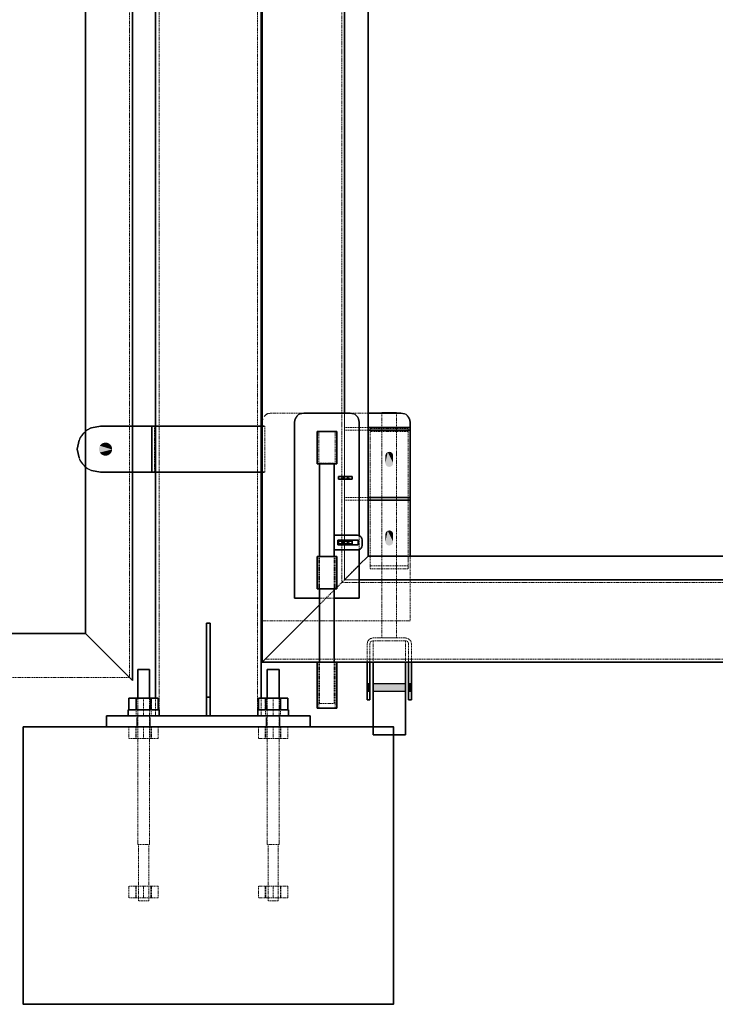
# Model space of a CAD drawing. Header units: millimetres. Extents: x 87190 to 157510, y -45248 to -22739.
# Tile 2 of 20: x 88192 to 88944, y -32898 to -31833. Entities that reach past the tile are written whole.
import ezdxf

# ---------------------------------------------------------------- set-up
doc = ezdxf.new("R2010")
doc.units = ezdxf.units.MM
doc.header["$LTSCALE"] = 5
for name, pattern in [('HIDDEN', [0.375, 0.25, -0.125]), ('XKITLINE00', [0]), ('XKITLINE01', [4, 1, -1, 1, -1]), ('XKITLINE02', [4, 2, -2])]:
    doc.linetypes.add(name, pattern=pattern)
for name, color, linetype, lineweight in [('C-PRI', 134, 'Continuous', 35), ('S-NUEVA', 3, 'Continuous', 35), ('S-PRI-OCU', 30, 'HIDDEN', 9)]:
    doc.layers.add(name, color=color, linetype=linetype, lineweight=lineweight)

msp = doc.modelspace()

# ---------------------------------------------------------------- linework, layer by layer
at = {"color": 8, "linetype": 'XKITLINE00'}
for p, q in [((88570.4, -32551.2), (88567.4, -32551.2)), ((88608.9, -32551.2), (88573.9, -32551.2)), ((88615.4, -32551.2), (88612.4, -32551.2)), ((88570.4, -32559.5), (88567.4, -32559.5)), ((88608.9, -32559.5), (88573.9, -32559.5)), ((88615.4, -32559.5), (88612.4, -32559.5))]:
    msp.add_line(p, q, dxfattribs=at)
at = {"color": 8, "linetype": 'XKITLINE02'}
for p, q in [((88318.8, -32597.6), (88318.8, -32585.6)), ((88318.8, -32597.6), (88318.8, -32585.6)), ((88333.1, -32597.6), (88333.1, -32585.6)), ((88333.1, -32597.6), (88333.1, -32585.6)), ((88458.8, -32597.6), (88458.8, -32585.6)), ((88458.8, -32597.6), (88458.8, -32585.6)), ((88473.1, -32597.6), (88473.1, -32585.6)), ((88473.1, -32597.6), (88473.1, -32585.6))]:
    msp.add_line(p, q, dxfattribs=at)
at = {"color": 135, "linetype": 'XKITLINE00'}
msp.add_line((88545.9, -32597.6), (88245.9, -32597.6), dxfattribs=at)
at = {"color": 134, "linetype": 'XKITLINE01'}
for centre, radius, start, end in [((88464, -32268.5), 10, 112.5, 157.5), ((88464, -32268.5), 10, 112.5, 157.5), ((88499, -32268.5), 10, 112.5, 157.5), ((88549, -32268.5), 10, 22.5, 67.5), ((88604, -32268.5), 10, 22.5, 67.5), ((88279.2, -32297.6), 25, 112.5, 157.5), ((88279.2, -32297.6), 25, 202.5, 247.5)]:
    msp.add_arc(centre, radius, start, end, dxfattribs=at)
at = {"linetype": 'XKITLINE00'}
for centre, radius, start, end in [((88499, -32268.5), 10, 112.5, 157.5), ((88549, -32268.5), 10, 22.5, 67.5), ((88604, -32268.5), 10, 22.5, 67.5), ((88279.2, -32297.6), 25, 112.5, 157.5), ((88279.2, -32297.6), 25, 202.5, 247.5)]:
    msp.add_arc(centre, radius, start, end, dxfattribs=at)
at = {"color": 8, "linetype": 'Continuous'}
for points in [[(88291.9, -32297.9), (88277.8, -32296.2), (88277.7, -32296.5)], [(88291.9, -32297.9), (88277.7, -32296.5), (88277.7, -32296.9)], [(88291.9, -32297.9), (88277.7, -32296.9), (88277.7, -32297.2)], [(88291.9, -32297.9), (88277.9, -32295.8), (88277.8, -32296.2)], [(88291.9, -32297.9), (88278, -32295.5), (88277.9, -32295.8)], [(88291.9, -32297.9), (88278.1, -32295.2), (88278, -32295.5)], [(88291.9, -32297.9), (88278.2, -32294.8), (88278.1, -32295.2)], [(88291.9, -32297.9), (88278.4, -32294.5), (88278.2, -32294.8)], [(88291.9, -32297.9), (88278.5, -32294.2), (88278.4, -32294.5)], [(88291.9, -32297.9), (88278.7, -32293.9), (88278.5, -32294.2)], [(88291.9, -32297.9), (88278.9, -32293.6), (88278.7, -32293.9)], [(88291.9, -32297.9), (88279.1, -32293.3), (88278.9, -32293.6)], [(88291.9, -32297.9), (88279.3, -32293), (88279.1, -32293.3)], [(88291.9, -32297.9), (88279.5, -32292.8), (88279.3, -32293)], [(88291.9, -32297.9), (88279.8, -32292.5), (88279.5, -32292.8)], [(88291.9, -32297.9), (88280, -32292.3), (88279.8, -32292.5)], [(88291.9, -32297.9), (88280.3, -32292.1), (88280, -32292.3)], [(88291.9, -32297.9), (88280.5, -32291.8), (88280.3, -32292.1)], [(88291.9, -32297.9), (88280.8, -32291.6), (88280.5, -32291.8)], [(88291.9, -32297.9), (88281.1, -32291.5), (88280.8, -32291.6)], [(88291.9, -32297.9), (88281.4, -32291.3), (88281.1, -32291.5)], [(88291.9, -32297.9), (88281.7, -32291.1), (88281.4, -32291.3)], [(88291.9, -32297.9), (88282.1, -32291), (88281.7, -32291.1)], [(88291.9, -32297.9), (88282.4, -32290.9), (88282.1, -32291)], [(88291.9, -32297.9), (88282.7, -32290.8), (88282.4, -32290.9)], [(88291.9, -32297.9), (88283, -32290.7), (88282.7, -32290.8)], [(88291.9, -32297.9), (88283.4, -32290.6), (88283, -32290.7)], [(88291.9, -32297.9), (88283.7, -32290.5), (88283.4, -32290.6)], [(88291.9, -32297.9), (88284.1, -32290.5), (88283.7, -32290.5)], [(88291.9, -32297.9), (88284.4, -32290.5), (88284.1, -32290.5)], [(88291.9, -32297.9), (88284.8, -32290.5), (88284.4, -32290.5)], [(88291.9, -32297.9), (88285.1, -32290.5), (88284.8, -32290.5)], [(88291.9, -32297.9), (88285.5, -32290.5), (88285.1, -32290.5)], [(88291.9, -32297.9), (88285.8, -32290.5), (88285.5, -32290.5)], [(88291.9, -32297.9), (88286.2, -32290.6), (88285.8, -32290.5)], [(88291.9, -32297.9), (88286.5, -32290.7), (88286.2, -32290.6)], [(88291.9, -32297.9), (88286.8, -32290.8), (88286.5, -32290.7)], [(88291.9, -32297.9), (88287.2, -32290.9), (88286.8, -32290.8)], [(88291.9, -32297.9), (88287.5, -32291), (88287.2, -32290.9)], [(88291.9, -32297.9), (88287.8, -32291.1), (88287.5, -32291)], [(88291.9, -32297.9), (88288.1, -32291.3), (88287.8, -32291.1)], [(88291.9, -32297.9), (88288.4, -32291.5), (88288.1, -32291.3)], [(88291.9, -32297.9), (88288.7, -32291.6), (88288.4, -32291.5)], [(88291.9, -32297.9), (88289, -32291.8), (88288.7, -32291.6)], [(88291.9, -32297.9), (88289.3, -32292.1), (88289, -32291.8)], [(88291.9, -32297.9), (88289.5, -32292.3), (88289.3, -32292.1)], [(88291.9, -32297.9), (88289.8, -32292.5), (88289.5, -32292.3)], [(88291.9, -32297.9), (88290, -32292.8), (88289.8, -32292.5)], [(88291.9, -32297.9), (88290.3, -32293), (88290, -32292.8)], [(88291.9, -32297.9), (88290.5, -32293.3), (88290.3, -32293)], [(88291.9, -32297.9), (88290.7, -32293.6), (88290.5, -32293.3)], [(88291.9, -32297.9), (88290.9, -32293.9), (88290.7, -32293.6)], [(88291.9, -32297.9), (88291, -32294.2), (88290.9, -32293.9)], [(88291.9, -32297.9), (88291.2, -32294.5), (88291, -32294.2)], [(88291.9, -32297.9), (88291.3, -32294.8), (88291.2, -32294.5)], [(88291.9, -32297.9), (88291.5, -32295.2), (88291.3, -32294.8)], [(88291.9, -32297.9), (88291.6, -32295.5), (88291.5, -32295.2)], [(88291.9, -32297.9), (88291.7, -32295.8), (88291.6, -32295.5)], [(88291.9, -32297.9), (88291.7, -32296.2), (88291.7, -32295.8)], [(88291.9, -32297.9), (88291.8, -32296.5), (88291.7, -32296.2)], [(88291.9, -32297.9), (88291.8, -32296.9), (88291.8, -32296.5)], [(88291.9, -32297.9), (88291.9, -32297.2), (88291.8, -32296.9)], [(88291.9, -32297.9), (88277.7, -32297.2), (88277.7, -32297.6)], [(88291.9, -32297.9), (88277.7, -32297.6), (88277.7, -32297.9)], [(88291.9, -32297.9), (88277.7, -32297.9), (88277.7, -32298.2)], [(88291.9, -32297.9), (88277.7, -32298.2), (88277.7, -32298.6)], [(88291.9, -32297.9), (88277.7, -32298.6), (88277.8, -32298.9)], [(88291.9, -32297.9), (88277.8, -32298.9), (88277.9, -32299.3)], [(88291.9, -32297.9), (88277.9, -32299.3), (88278, -32299.6)], [(88291.9, -32297.9), (88278, -32299.6), (88278.1, -32299.9)], [(88291.9, -32297.9), (88278.1, -32299.9), (88278.2, -32300.3)], [(88291.9, -32297.9), (88278.2, -32300.3), (88278.4, -32300.6)], [(88291.9, -32297.9), (88278.4, -32300.6), (88278.5, -32300.9)], [(88291.9, -32297.9), (88278.5, -32300.9), (88278.7, -32301.2)], [(88291.9, -32297.9), (88278.7, -32301.2), (88278.9, -32301.5)], [(88291.9, -32297.9), (88278.9, -32301.5), (88279.1, -32301.8)], [(88291.9, -32297.9), (88279.1, -32301.8), (88279.3, -32302.1)], [(88291.9, -32297.9), (88279.3, -32302.1), (88279.5, -32302.3)], [(88291.9, -32297.9), (88279.5, -32302.3), (88279.8, -32302.6)], [(88291.9, -32297.9), (88279.8, -32302.6), (88280, -32302.8)], [(88291.9, -32297.9), (88280, -32302.8), (88280.3, -32303)], [(88291.9, -32297.9), (88280.3, -32303), (88280.5, -32303.3)], [(88291.9, -32297.9), (88280.5, -32303.3), (88280.8, -32303.5)], [(88291.9, -32297.9), (88280.8, -32303.5), (88281.1, -32303.6)], [(88291.9, -32297.9), (88281.1, -32303.6), (88281.4, -32303.8)], [(88291.9, -32297.9), (88281.4, -32303.8), (88281.7, -32304)], [(88291.9, -32297.9), (88281.7, -32304), (88282.1, -32304.1)], [(88291.9, -32297.9), (88282.1, -32304.1), (88282.4, -32304.2)], [(88291.9, -32297.9), (88282.4, -32304.2), (88282.7, -32304.3)], [(88291.9, -32297.9), (88282.7, -32304.3), (88283, -32304.4)], [(88291.9, -32297.9), (88283, -32304.4), (88283.4, -32304.5)], [(88291.9, -32297.9), (88283.4, -32304.5), (88283.7, -32304.6)], [(88291.9, -32297.9), (88283.7, -32304.6), (88284.1, -32304.6)], [(88291.9, -32297.9), (88284.1, -32304.6), (88284.4, -32304.6)], [(88291.9, -32297.9), (88284.4, -32304.6), (88284.8, -32304.7)], [(88291.9, -32297.9), (88284.8, -32304.7), (88285.1, -32304.6)], [(88291.9, -32297.9), (88285.1, -32304.6), (88285.5, -32304.6)], [(88291.9, -32297.9), (88285.5, -32304.6), (88285.8, -32304.6)], [(88291.9, -32297.9), (88285.8, -32304.6), (88286.2, -32304.5)], [(88291.9, -32297.9), (88286.2, -32304.5), (88286.5, -32304.4)], [(88291.9, -32297.9), (88286.5, -32304.4), (88286.8, -32304.3)], [(88291.9, -32297.9), (88286.8, -32304.3), (88287.2, -32304.2)], [(88291.9, -32297.9), (88287.2, -32304.2), (88287.5, -32304.1)], [(88291.9, -32297.9), (88287.5, -32304.1), (88287.8, -32304)], [(88291.9, -32297.9), (88287.8, -32304), (88288.1, -32303.8)], [(88291.9, -32297.9), (88288.1, -32303.8), (88288.4, -32303.6)], [(88291.9, -32297.9), (88288.4, -32303.6), (88288.7, -32303.5)], [(88291.9, -32297.9), (88288.7, -32303.5), (88289, -32303.3)], [(88291.9, -32297.9), (88289, -32303.3), (88289.3, -32303)], [(88291.9, -32297.9), (88289.3, -32303), (88289.5, -32302.8)], [(88291.9, -32297.9), (88289.5, -32302.8), (88289.8, -32302.6)], [(88291.9, -32297.9), (88289.8, -32302.6), (88290, -32302.3)], [(88291.9, -32297.9), (88290, -32302.3), (88290.3, -32302.1)], [(88291.9, -32297.9), (88290.3, -32302.1), (88290.5, -32301.8)], [(88291.9, -32297.9), (88290.5, -32301.8), (88290.7, -32301.5)], [(88291.9, -32297.9), (88290.7, -32301.5), (88290.9, -32301.2)], [(88291.9, -32297.9), (88290.9, -32301.2), (88291, -32300.9)], [(88291.9, -32297.9), (88291, -32300.9), (88291.2, -32300.6)], [(88291.9, -32297.9), (88291.2, -32300.6), (88291.3, -32300.3)], [(88291.9, -32297.9), (88291.3, -32300.3), (88291.5, -32299.9)], [(88291.9, -32297.9), (88291.5, -32299.9), (88291.6, -32299.6)], [(88291.9, -32297.9), (88291.6, -32299.6), (88291.7, -32299.3)], [(88291.9, -32297.9), (88291.7, -32299.3), (88291.7, -32298.9)], [(88291.9, -32297.9), (88291.7, -32298.9), (88291.8, -32298.6)], [(88291.9, -32297.9), (88291.8, -32298.6), (88291.8, -32298.2)], [(88291.9, -32297.9), (88291.9, -32297.6), (88291.9, -32297.2)], [(88589.8, -32300.7), (88587.6, -32303), (88587.2, -32304.6)], [(88589.8, -32300.7), (88587.2, -32304.6), (88587.2, -32312.6)], [(88589.8, -32300.7), (88587.2, -32312.6), (88587.6, -32314.2)], [(88589.8, -32300.7), (88588.5, -32301.6), (88587.6, -32303)], [(88589.8, -32300.7), (88587.6, -32314.2), (88588.5, -32315.5)], [(88589.8, -32300.7), (88588.5, -32315.5), (88589.8, -32316.4)], [(88589.8, -32300.7), (88593, -32300.7), (88591.4, -32300.4)], [(88589.8, -32300.7), (88589.8, -32316.4), (88591.4, -32316.8)], [(88589.8, -32300.7), (88591.4, -32316.8), (88593, -32316.4)], [(88589.8, -32300.7), (88593, -32316.4), (88594.4, -32315.5)], [(88589.8, -32300.7), (88594.4, -32315.5), (88595.3, -32314.2)], [(88589.8, -32300.7), (88595.3, -32314.2), (88595.6, -32312.6)], [(88589.8, -32300.7), (88595.6, -32312.6), (88595.6, -32304.6)], [(88589.8, -32300.7), (88595.6, -32304.6), (88595.3, -32303)], [(88589.8, -32300.7), (88595.3, -32303), (88594.4, -32301.6)], [(88589.8, -32300.7), (88594.4, -32301.6), (88593, -32300.7)], [(88589.8, -32385.7), (88587.6, -32388), (88587.2, -32389.6)], [(88589.8, -32385.7), (88587.2, -32389.6), (88587.2, -32397.6)], [(88589.8, -32385.7), (88587.2, -32397.6), (88587.6, -32399.2)], [(88589.8, -32385.7), (88588.5, -32386.6), (88587.6, -32388)], [(88589.8, -32385.7), (88587.6, -32399.2), (88588.5, -32400.5)], [(88589.8, -32385.7), (88588.5, -32400.5), (88589.8, -32401.4)], [(88589.8, -32385.7), (88593, -32385.7), (88591.4, -32385.4)], [(88589.8, -32385.7), (88589.8, -32401.4), (88591.4, -32401.8)], [(88589.8, -32385.7), (88591.4, -32401.8), (88593, -32401.4)], [(88589.8, -32385.7), (88593, -32401.4), (88594.4, -32400.5)], [(88589.8, -32385.7), (88594.4, -32400.5), (88595.3, -32399.2)], [(88589.8, -32385.7), (88595.3, -32399.2), (88595.6, -32397.6)], [(88589.8, -32385.7), (88595.6, -32397.6), (88595.6, -32389.6)], [(88589.8, -32385.7), (88595.6, -32389.6), (88595.3, -32388)], [(88589.8, -32385.7), (88595.3, -32388), (88594.4, -32386.6)], [(88589.8, -32385.7), (88594.4, -32386.6), (88593, -32385.7)], [(88567.4, -32551.2), (88567.4, -32559.5), (88570.4, -32559.5)], [(88567.4, -32551.2), (88570.4, -32559.5), (88570.4, -32551.2)], [(88573.9, -32551.2), (88573.9, -32559.5), (88608.9, -32559.5)], [(88573.9, -32551.2), (88608.9, -32559.5), (88608.9, -32551.2)], [(88612.4, -32551.2), (88612.4, -32559.5), (88615.4, -32559.5)], [(88612.4, -32551.2), (88615.4, -32559.5), (88615.4, -32551.2)]]:
    msp.add_solid(points, dxfattribs=at)
at = {"layer": 'C-PRI'}
msp.add_lwpolyline([(88195.9, -32597.5), (88595.9, -32597.5), (88595.9, -32897.5), (88195.9, -32897.5), (88195.9, -32597.5)], dxfattribs=at)
at = {"layer": 'S-NUEVA'}
for p, q in [((88338.8, -31512.6), (88338.8, -32042.6)), ((88453.1, -31562.6), (88453.1, -32042.6)), ((88454.2, -31562.6), (88454.2, -32042.6)), ((88543.1, -31588.2), (88543.1, -32258.5)), ((88568.5, -32413.3), (88568.5, -31613.6)), ((88338.8, -32042.6), (88338.8, -32566.5)), ((88453.1, -32042.6), (88453.1, -32566.5)), ((88454.2, -32042.6), (88454.2, -32527.6)), ((88263, -32236.2), (88263, -32496.8)), ((88313.8, -32242.6), (88313.8, -32547.6)), ((88489.8, -32264.7), (88489, -32268.5)), ((88499, -32258.5), (88495.2, -32259.3)), ((88549, -32258.5), (88499, -32258.5)), ((88552.8, -32259.3), (88549, -32258.5)), ((88559, -32268.5), (88558.3, -32264.7)), ((88604, -32258.5), (88568.5, -32258.5)), ((88583.5, -32258.4), (88583.5, -32258.5)), ((88583.5, -32258.4), (88599.4, -32258.4)), ((88599.4, -32258.4), (88599.4, -32258.5)), ((88607.8, -32259.3), (88604, -32258.5)), ((88614, -32268.5), (88613.3, -32264.7)), ((88454.2, -32267.6), (88454, -32268.5)), ((88454, -32268.5), (88454, -32483.1)), ((88489, -32268.5), (88489, -32458.5)), ((88559, -32268.5), (88559, -32391)), ((88614, -32274), (88568.5, -32274)), ((88614, -32268.5), (88614, -32274)), ((88614, -32274), (88614, -32277)), ((88513.4, -32313.5), (88513.4, -32278.5)), ((88534.7, -32278.5), (88513.4, -32278.5)), ((88534.7, -32313.5), (88534.7, -32278.5)), ((88614, -32277), (88568.5, -32277)), ((88614, -32277), (88614, -32349.7)), ((88513.4, -32313.5), (88534.7, -32313.5)), ((88516.1, -32313.5), (88516.1, -32413.5)), ((88532, -32313.5), (88532, -32390.5)), ((88536.7, -32327), (88536.5, -32327)), ((88536.5, -32327), (88551.5, -32327)), ((88536.5, -32330), (88536.5, -32327)), ((88541.5, -32330), (88541.5, -32327)), ((88546.5, -32330), (88546.5, -32327)), ((88551.5, -32327), (88551.2, -32327)), ((88551.5, -32330), (88551.5, -32327)), ((88546.5, -32330), (88536.5, -32330)), ((88550.5, -32330), (88546.5, -32330)), ((88551.2, -32330), (88550.5, -32330)), ((88551.5, -32330), (88551.2, -32330)), ((88614, -32349.7), (88568.5, -32349.7)), ((88614, -32349.7), (88614, -32352.7)), ((88614, -32352.7), (88568.5, -32352.7)), ((88614, -32352.7), (88614, -32413.3)), ((88557, -32390.5), (88532, -32390.5)), ((88532, -32390.5), (88532, -32406.5)), ((88558.5, -32390.8), (88557, -32390.5)), ((88559.9, -32391.5), (88558.5, -32390.8)), ((88559.9, -32391.5), (88561, -32392.6)), ((88561, -32392.6), (88561.7, -32394)), ((88535.9, -32401), (88535.9, -32396)), ((88535.9, -32396), (88557.9, -32396)), ((88557.9, -32401), (88535.9, -32401)), ((88536.7, -32397), (88536.5, -32397)), ((88536.5, -32397), (88551.5, -32397)), ((88536.5, -32400), (88536.5, -32397)), ((88546.5, -32400), (88536.5, -32400)), ((88541.5, -32400), (88541.5, -32397)), ((88546.5, -32400), (88546.5, -32397)), ((88550.5, -32400), (88546.5, -32400)), ((88551.2, -32400), (88550.5, -32400)), ((88551.5, -32397), (88551.2, -32397)), ((88551.5, -32400), (88551.2, -32400)), ((88551.5, -32400), (88551.5, -32397)), ((88557.9, -32396), (88557.9, -32401)), ((88561, -32404.5), (88561.7, -32403.1)), ((88561.7, -32394), (88562, -32395.5)), ((88561.7, -32403.1), (88562, -32401.5)), ((88562, -32395.5), (88562, -32401.5)), ((88513.4, -32448.5), (88513.4, -32413.5)), ((88534.7, -32413.5), (88513.4, -32413.5)), ((88532, -32406.5), (88532, -32413.5)), ((88532, -32406.5), (88557, -32406.5)), ((88534.7, -32448.5), (88534.7, -32413.5)), ((88557, -32406.5), (88558.5, -32406.3)), ((88558.5, -32406.3), (88559.9, -32405.6)), ((88559, -32406), (88559, -32458.5)), ((88568.5, -32413.3), (88559, -32422.7)), ((88568.5, -32413.3), (88559, -32422.7)), ((88559.9, -32405.6), (88561, -32404.5)), ((89339.9, -32413.3), (88568.5, -32413.3)), ((88559, -32438.7), (89365.3, -32438.7)), ((88513.4, -32448.5), (88534.7, -32448.5)), ((88516.1, -32448.5), (88516.1, -32527.6)), ((88532, -32448.5), (88532, -32527.6)), ((88454.2, -32527.6), (88515.6, -32466.1)), ((88515.6, -32466.1), (88454.2, -32527.6)), ((88516.1, -32458.5), (88489, -32458.5)), ((88516.1, -32465.7), (88515.6, -32466.1)), ((88516.1, -32465.7), (88515.6, -32466.1)), ((88559, -32458.5), (88532, -32458.5)), ((88393.9, -32585.6), (88393.9, -32485.6)), ((88393.9, -32485.6), (88397.9, -32485.6)), ((88397.9, -32585.6), (88397.9, -32485.6)), ((88454.2, -32483.1), (88454, -32483.1)), ((87372.9, -32496.8), (88263, -32496.8)), ((88313.8, -32547.6), (88263, -32496.8)), ((88313.8, -32547.6), (88263, -32496.8)), ((88513.4, -32527.6), (88454.2, -32527.6)), ((88513.4, -32577.6), (88513.4, -32527.6)), ((88534.7, -32527.6), (88513.4, -32527.6)), ((88534.7, -32577.6), (88534.7, -32527.6)), ((89454.2, -32527.6), (88534.7, -32527.6)), ((88567.4, -32527.6), (88567.4, -32568.4)), ((88570.4, -32527.6), (88570.4, -32568.4)), ((88573.9, -32527.6), (88573.9, -32606.2)), ((88608.9, -32527.6), (88608.9, -32596.4)), ((88612.4, -32527.6), (88612.4, -32568.4)), ((88615.4, -32527.6), (88615.4, -32568.4)), ((88319.6, -32566.5), (88319.6, -32535.6)), ((88319.6, -32535.6), (88332.3, -32535.6)), ((88332.3, -32566.5), (88332.3, -32535.6)), ((88459.6, -32566.5), (88459.6, -32535.6)), ((88472.3, -32535.6), (88459.6, -32535.6)), ((88472.3, -32566.5), (88472.3, -32535.6)), ((88341.8, -32566.5), (88310, -32566.5)), ((88310, -32579.2), (88310, -32566.5)), ((88318, -32579.2), (88318, -32566.5)), ((88333.9, -32566.5), (88333.9, -32579.2)), ((88341.8, -32579.2), (88341.8, -32566.5)), ((88397.9, -32565.6), (88393.9, -32565.6)), ((88450, -32579.2), (88450, -32566.5)), ((88473.9, -32566.5), (88450, -32566.5)), ((88458, -32566.5), (88458, -32579.2)), ((88481.8, -32566.5), (88473.9, -32566.5)), ((88473.9, -32579.2), (88473.9, -32566.5)), ((88481.8, -32579.2), (88481.8, -32566.5)), ((88570.4, -32568.4), (88567.4, -32568.4)), ((88615.4, -32568.4), (88612.4, -32568.4)), ((88310.9, -32579.2), (88309.3, -32579.2)), ((88309.3, -32585.6), (88309.3, -32579.2)), ((88310.9, -32579.2), (88342.6, -32579.2)), ((88342.6, -32579.2), (88342.6, -32585.6)), ((88482.6, -32579.2), (88449.3, -32579.2)), ((88449.3, -32579.2), (88449.3, -32585.6)), ((88482.6, -32585.6), (88482.6, -32579.2)), ((88513.4, -32577.6), (88534.7, -32577.6)), ((88285.9, -32585.6), (88505.9, -32585.6)), ((88285.9, -32585.6), (88285.9, -32597.6)), ((88393.9, -32585.6), (88397.9, -32585.6)), ((88505.9, -32597.6), (88505.9, -32585.6)), ((88608.9, -32606.2), (88608.9, -32596.4)), ((88573.9, -32606.2), (88608.9, -32606.2))]:
    msp.add_line(p, q, dxfattribs=at)
at = {"layer": 'S-NUEVA', "linetype": 'XKITLINE00'}
for p, q in [((88263, -31718.9), (88263, -32236.2)), ((88313.8, -31712.6), (88313.8, -32242.6)), ((88279.2, -32272.6), (88269.6, -32274.5)), ((88334.8, -32272.6), (88279.2, -32272.6)), ((88334.8, -32322.6), (88334.8, -32272.6)), ((88334.8, -32272.6), (88456, -32272.6)), ((88256.1, -32288), (88254.2, -32297.6)), ((88254.2, -32297.6), (88254.2, -32297.6)), ((88254.2, -32297.6), (88256.1, -32307.1)), ((88269.6, -32320.6), (88279.2, -32322.6)), ((88279.2, -32322.6), (88334.8, -32322.6)), ((88415.6, -32322.6), (88334.8, -32322.6)), ((88454.1, -32322.6), (88415.6, -32322.6)), ((88456, -32322.6), (88454.1, -32322.6))]:
    msp.add_line(p, q, dxfattribs=at)
at = {"layer": 'S-PRI-OCU'}
for p, q in [((88310.7, -29950.7), (88310.7, -32544.4)), ((88342.8, -29997.6), (88342.8, -32585.6)), ((88449.1, -29997.6), (88449.1, -32585.6)), ((88540.1, -30513.4), (88540.1, -32441.7)), ((88543.1, -31586.3), (88543.1, -32438.7)), ((88454, -32268.5), (88454.8, -32264.7)), ((88454.8, -32264.7), (88454.2, -32267.6)), ((88464, -32258.5), (88460.2, -32259.3)), ((88460.2, -32259.3), (88464, -32258.5)), ((88568.5, -32258.5), (88464, -32258.5)), ((88489, -32268.5), (88489.8, -32264.7)), ((88495.2, -32259.3), (88499, -32258.5)), ((88543.1, -32258.5), (88543.1, -32438.7)), ((88549, -32258.5), (88552.8, -32259.3)), ((88558.3, -32264.7), (88559, -32268.5)), ((88583.5, -32258.5), (88583.5, -32501.6)), ((88599.4, -32258.5), (88599.4, -32501.6)), ((88604, -32258.5), (88607.8, -32259.3)), ((88613.3, -32264.7), (88614, -32268.5)), ((88269.6, -32274.5), (88279.2, -32272.6)), ((88313.8, -32272.6), (88313.8, -32322.6)), ((88334.8, -32322.6), (88334.8, -32272.6)), ((88334.8, -32272.6), (88334.8, -32272.6)), ((88334.8, -32322.6), (88334.8, -32272.6)), ((88334.8, -32322.6), (88334.8, -32272.6)), ((88337.8, -32272.6), (88337.7, -32272.6)), ((88337.8, -32272.6), (88337.8, -32272.6)), ((88337.8, -32272.6), (88337.8, -32322.6)), ((88338.8, -32272.6), (88338.8, -32322.6)), ((88397, -32272.6), (88397, -32272.6)), ((88453.1, -32272.6), (88453.1, -32322.6)), ((88454.1, -32322.6), (88454.1, -32272.6)), ((88454.1, -32272.6), (88454.2, -32272.6)), ((88454.1, -32272.6), (88454.1, -32272.6)), ((88454.2, -32272.6), (88454.2, -32322.6)), ((88457.1, -32272.6), (88456, -32272.6)), ((88456, -32272.6), (88457.1, -32272.6)), ((88457.1, -32272.6), (88457.1, -32322.6)), ((88457.1, -32322.6), (88457.1, -32272.6)), ((88543.1, -32274), (88543.1, -32277)), ((88568.5, -32274), (88543.1, -32274)), ((88570.9, -32275.3), (88570.9, -32426.8)), ((88611.9, -32275.3), (88570.9, -32275.3)), ((88583.5, -32278.3), (88583.5, -32275.3)), ((88599.4, -32275.3), (88599.4, -32278.3)), ((88611.9, -32426.8), (88611.9, -32275.3)), ((88614, -32274), (88614, -32277)), ((88263, -32278.9), (88263, -32316.2)), ((88515.2, -32313.5), (88515.2, -32278.5)), ((88532.9, -32313.5), (88532.9, -32278.5)), ((88568.5, -32277), (88543.1, -32277)), ((88611.9, -32278.3), (88570.9, -32278.3)), ((88254.2, -32297.6), (88256.1, -32288)), ((88256.1, -32307.1), (88254.2, -32297.6)), ((88516.1, -32312.6), (88516.1, -32313.5)), ((88516.1, -32312.6), (88532, -32312.6)), ((88532, -32312.6), (88532, -32313.5)), ((88279.2, -32322.6), (88269.6, -32320.6)), ((88334.8, -32322.6), (88334.8, -32322.6)), ((88337.8, -32322.6), (88337.8, -32322.6)), ((88394.8, -32322.6), (88394.8, -32322.6)), ((88397, -32322.6), (88397, -32322.6)), ((88415.6, -32322.6), (88445.6, -32322.6)), ((88454.1, -32322.6), (88454.2, -32322.6)), ((88454.1, -32322.6), (88454.1, -32322.6)), ((88457.1, -32322.6), (88456, -32322.6)), ((88536.5, -32330), (88536.5, -32327)), ((88539.9, -32327), (88539.9, -32330)), ((88542.9, -32327), (88542.9, -32330)), ((88545, -32327), (88545, -32330)), ((88548, -32327), (88548, -32330)), ((88551.5, -32327), (88551.5, -32330)), ((88549.4, -32330), (88546.5, -32330)), ((88543.1, -32349.7), (88543.1, -32352.7)), ((88568.5, -32349.7), (88543.1, -32349.7)), ((88614, -32349.7), (88614, -32352.7)), ((88568.5, -32352.7), (88543.1, -32352.7)), ((88532, -32390.5), (88532, -32406.5)), ((88559, -32391), (88559, -32406)), ((88536.5, -32400), (88536.5, -32397)), ((88539.9, -32397), (88539.9, -32400)), ((88542.9, -32397), (88542.9, -32400)), ((88545, -32397), (88545, -32400)), ((88549.4, -32400), (88546.5, -32400)), ((88548, -32397), (88548, -32400)), ((88551.5, -32397), (88551.5, -32400)), ((88515.2, -32448.5), (88515.2, -32413.5)), ((88516.1, -32413.5), (88516.1, -32448.5)), ((88532, -32413.5), (88532, -32448.5)), ((88532.9, -32448.5), (88532.9, -32413.5)), ((88614, -32413.3), (88614, -32483.1)), ((88559, -32422.7), (88543.1, -32438.7)), ((88543.1, -32438.7), (88559, -32422.7)), ((88611.9, -32423.8), (88570.9, -32423.8)), ((88583.5, -32426.8), (88583.5, -32423.8)), ((88599.4, -32426.8), (88599.4, -32423.8)), ((88570.9, -32426.8), (88611.9, -32426.8)), ((88515.6, -32466.1), (88543.1, -32438.7)), ((88515.6, -32466.1), (88543.1, -32438.7)), ((88540.1, -32441.7), (89368.3, -32441.7)), ((88559, -32438.7), (88543.1, -32438.7)), ((88543.1, -32438.7), (89365.3, -32438.7)), ((88532, -32458.5), (88516.1, -32458.5)), ((88397.9, -32485.6), (88393.9, -32485.6)), ((88393.9, -32585.6), (88393.9, -32485.6)), ((88397.9, -32585.6), (88397.9, -32485.6)), ((88614, -32483.1), (88454.2, -32483.1)), ((88568.3, -32504.8), (88567.4, -32508.1)), ((88567.4, -32508.1), (88567.4, -32527.6)), ((88570.7, -32502.4), (88568.3, -32504.8)), ((88570.4, -32508.1), (88570.9, -32506.3)), ((88570.4, -32508.1), (88570.4, -32527.6)), ((88573.9, -32501.6), (88570.7, -32502.4)), ((88570.9, -32506.3), (88572.2, -32505)), ((88572.2, -32505), (88573.9, -32504.6)), ((88608.9, -32501.6), (88573.9, -32501.6)), ((88608.9, -32504.6), (88573.9, -32504.6)), ((88573.9, -32504.6), (88608.9, -32504.6)), ((88573.9, -32504.6), (88573.9, -32527.6)), ((88583.5, -32501.6), (88599.4, -32501.6)), ((88612.2, -32502.4), (88608.9, -32501.6)), ((88608.9, -32504.6), (88610.7, -32505)), ((88608.9, -32504.6), (88608.9, -32527.6)), ((88610.7, -32505), (88612, -32506.3)), ((88612, -32506.3), (88612.4, -32508.1)), ((88614.6, -32504.8), (88612.2, -32502.4)), ((88612.4, -32508.1), (88612.4, -32527.6)), ((88615.4, -32508.1), (88614.6, -32504.8)), ((88615.4, -32508.1), (88615.4, -32527.6)), ((89451.2, -32524.6), (88457.2, -32524.6)), ((88534.7, -32527.6), (88513.4, -32527.6)), ((88515.2, -32577.6), (88515.2, -32527.6)), ((88516.1, -32527.6), (88516.1, -32572.6)), ((88532, -32527.6), (88532, -32572.6)), ((88532.9, -32577.6), (88532.9, -32527.6)), ((88319.6, -32724.8), (88319.6, -32535.6)), ((88319.6, -32535.6), (88332.3, -32535.6)), ((88332.3, -32724.8), (88332.3, -32535.6)), ((88459.6, -32724.8), (88459.6, -32535.6)), ((88459.6, -32535.6), (88472.3, -32535.6)), ((88472.3, -32724.8), (88472.3, -32535.6)), ((87372.9, -32544.4), (88310.7, -32544.4)), ((88341.8, -32566.5), (88310, -32566.5)), ((88310, -32579.2), (88310, -32566.5)), ((88317.4, -32579.2), (88317.4, -32566.5)), ((88317.4, -32579.2), (88317.4, -32566.5)), ((88318, -32566.5), (88318, -32579.2)), ((88319.6, -32724.8), (88319.6, -32566.5)), ((88325.9, -32566.5), (88325.9, -32579.2)), ((88325.9, -32566.5), (88325.9, -32579.2)), ((88332.3, -32724.8), (88332.3, -32566.5)), ((88333.9, -32566.5), (88333.9, -32579.2)), ((88334.4, -32579.2), (88334.4, -32566.5)), ((88334.4, -32579.2), (88334.4, -32566.5)), ((88338.8, -32566.5), (88338.8, -32585.6)), ((88341.8, -32566.5), (88341.8, -32579.2)), ((88397.9, -32565.6), (88393.9, -32565.6)), ((88481.8, -32566.5), (88450, -32566.5)), ((88450, -32566.5), (88450, -32579.2)), ((88453.1, -32566.5), (88453.1, -32585.6)), ((88457.4, -32579.2), (88457.4, -32566.5)), ((88457.4, -32579.2), (88457.4, -32566.5)), ((88458, -32566.5), (88458, -32579.2)), ((88459.6, -32724.8), (88459.6, -32566.5)), ((88465.9, -32566.5), (88465.9, -32579.2)), ((88465.9, -32566.5), (88465.9, -32579.2)), ((88472.3, -32724.8), (88472.3, -32566.5)), ((88473.9, -32566.5), (88473.9, -32579.2)), ((88474.4, -32579.2), (88474.4, -32566.5)), ((88474.4, -32579.2), (88474.4, -32566.5)), ((88481.8, -32579.2), (88481.8, -32566.5)), ((88516.1, -32572.6), (88532, -32572.6)), ((88309.3, -32579.2), (88340.9, -32579.2)), ((88309.3, -32585.6), (88309.3, -32579.2)), ((88341.8, -32579.2), (88310, -32579.2)), ((88341.8, -32579.2), (88310, -32579.2)), ((88317.8, -32585.6), (88317.8, -32579.2)), ((88317.8, -32585.6), (88317.8, -32579.2)), ((88325.9, -32579.2), (88325.9, -32585.6)), ((88325.9, -32579.2), (88325.9, -32585.6)), ((88334, -32585.6), (88334, -32579.2)), ((88334, -32585.6), (88334, -32579.2)), ((88340.9, -32579.2), (88342.6, -32579.2)), ((88342.6, -32579.2), (88342.6, -32585.6)), ((88482.6, -32579.2), (88449.3, -32579.2)), ((88449.3, -32579.2), (88449.3, -32585.6)), ((88481.8, -32579.2), (88450, -32579.2)), ((88481.8, -32579.2), (88450, -32579.2)), ((88457.8, -32585.6), (88457.8, -32579.2)), ((88457.8, -32585.6), (88457.8, -32579.2)), ((88465.9, -32579.2), (88465.9, -32585.6)), ((88465.9, -32579.2), (88465.9, -32585.6)), ((88474, -32585.6), (88474, -32579.2)), ((88474, -32585.6), (88474, -32579.2)), ((88482.6, -32585.6), (88482.6, -32579.2)), ((88505.9, -32585.6), (88285.9, -32585.6)), ((88342.6, -32585.6), (88309.3, -32585.6)), ((88342.6, -32585.6), (88309.3, -32585.6)), ((88338.8, -32585.6), (88453.1, -32585.6)), ((88397.9, -32585.6), (88393.9, -32585.6)), ((88482.6, -32585.6), (88449.3, -32585.6)), ((88482.6, -32585.6), (88449.3, -32585.6)), ((88285.9, -32597.6), (88505.9, -32597.6)), ((88285.9, -32597.6), (88505.9, -32597.6)), ((88341.8, -32597.6), (88310, -32597.6)), ((88310, -32610.3), (88310, -32597.6)), ((88341.8, -32597.6), (88310, -32597.6)), ((88310, -32610.3), (88310, -32597.6)), ((88317.4, -32610.3), (88317.4, -32597.6)), ((88317.4, -32610.3), (88317.4, -32597.6)), ((88318, -32610.3), (88318, -32597.6)), ((88318, -32610.3), (88318, -32597.6)), ((88325.9, -32610.3), (88325.9, -32597.6)), ((88325.9, -32610.3), (88325.9, -32597.6)), ((88333.9, -32610.3), (88333.9, -32597.6)), ((88333.9, -32610.3), (88333.9, -32597.6)), ((88334.4, -32610.3), (88334.4, -32597.6)), ((88334.4, -32610.3), (88334.4, -32597.6)), ((88341.8, -32597.6), (88341.8, -32610.3)), ((88341.8, -32597.6), (88341.8, -32610.3)), ((88481.8, -32597.6), (88450, -32597.6)), ((88450, -32597.6), (88450, -32610.3)), ((88481.8, -32597.6), (88450, -32597.6)), ((88450, -32597.6), (88450, -32610.3)), ((88457.4, -32610.3), (88457.4, -32597.6)), ((88457.4, -32610.3), (88457.4, -32597.6)), ((88458, -32610.3), (88458, -32597.6)), ((88458, -32610.3), (88458, -32597.6)), ((88465.9, -32610.3), (88465.9, -32597.6)), ((88465.9, -32610.3), (88465.9, -32597.6)), ((88473.9, -32610.3), (88473.9, -32597.6)), ((88473.9, -32610.3), (88473.9, -32597.6)), ((88474.4, -32610.3), (88474.4, -32597.6)), ((88474.4, -32610.3), (88474.4, -32597.6)), ((88481.8, -32610.3), (88481.8, -32597.6)), ((88481.8, -32610.3), (88481.8, -32597.6)), ((88341.8, -32610.3), (88310, -32610.3)), ((88341.8, -32610.3), (88310, -32610.3)), ((88481.8, -32610.3), (88450, -32610.3)), ((88481.8, -32610.3), (88450, -32610.3)), ((88332.3, -32724.8), (88319.6, -32724.8)), ((88332.3, -32724.8), (88319.6, -32724.8)), ((88320.4, -32785.6), (88320.4, -32724.8)), ((88320.4, -32785.6), (88320.4, -32724.8)), ((88331.4, -32785.6), (88331.4, -32724.8)), ((88331.4, -32785.6), (88331.4, -32724.8)), ((88472.3, -32724.8), (88459.6, -32724.8)), ((88472.3, -32724.8), (88459.6, -32724.8)), ((88460.4, -32785.6), (88460.4, -32724.8)), ((88460.4, -32785.6), (88460.4, -32724.8)), ((88471.4, -32785.6), (88471.4, -32724.8)), ((88471.4, -32785.6), (88471.4, -32724.8)), ((88341.8, -32769.7), (88310, -32769.7)), ((88310, -32782.4), (88310, -32769.7)), ((88341.8, -32769.7), (88310, -32769.7)), ((88310, -32782.4), (88310, -32769.7)), ((88317.4, -32782.4), (88317.4, -32769.7)), ((88317.4, -32782.4), (88317.4, -32769.7)), ((88318, -32782.4), (88318, -32769.7)), ((88318, -32782.4), (88318, -32769.7)), ((88325.9, -32782.4), (88325.9, -32769.7)), ((88325.9, -32782.4), (88325.9, -32769.7)), ((88333.9, -32782.4), (88333.9, -32769.7)), ((88333.9, -32782.4), (88333.9, -32769.7)), ((88334.4, -32782.4), (88334.4, -32769.7)), ((88334.4, -32782.4), (88334.4, -32769.7)), ((88341.8, -32769.7), (88341.8, -32782.4)), ((88341.8, -32769.7), (88341.8, -32782.4)), ((88481.8, -32769.7), (88450, -32769.7)), ((88450, -32769.7), (88450, -32782.4)), ((88481.8, -32769.7), (88450, -32769.7)), ((88450, -32769.7), (88450, -32782.4)), ((88457.4, -32782.4), (88457.4, -32769.7)), ((88457.4, -32782.4), (88457.4, -32769.7)), ((88458, -32782.4), (88458, -32769.7)), ((88458, -32782.4), (88458, -32769.7)), ((88465.9, -32782.4), (88465.9, -32769.7)), ((88465.9, -32782.4), (88465.9, -32769.7)), ((88473.9, -32782.4), (88473.9, -32769.7)), ((88473.9, -32782.4), (88473.9, -32769.7)), ((88474.4, -32782.4), (88474.4, -32769.7)), ((88474.4, -32782.4), (88474.4, -32769.7)), ((88481.8, -32782.4), (88481.8, -32769.7)), ((88481.8, -32782.4), (88481.8, -32769.7)), ((88341.8, -32782.4), (88310, -32782.4)), ((88341.8, -32782.4), (88310, -32782.4)), ((88331.4, -32785.6), (88320.4, -32785.6)), ((88331.4, -32785.6), (88320.4, -32785.6)), ((88481.8, -32782.4), (88450, -32782.4)), ((88481.8, -32782.4), (88450, -32782.4)), ((88471.4, -32785.6), (88460.4, -32785.6)), ((88471.4, -32785.6), (88460.4, -32785.6))]:
    msp.add_line(p, q, dxfattribs=at)

doc.saveas('drawing.dxf')
